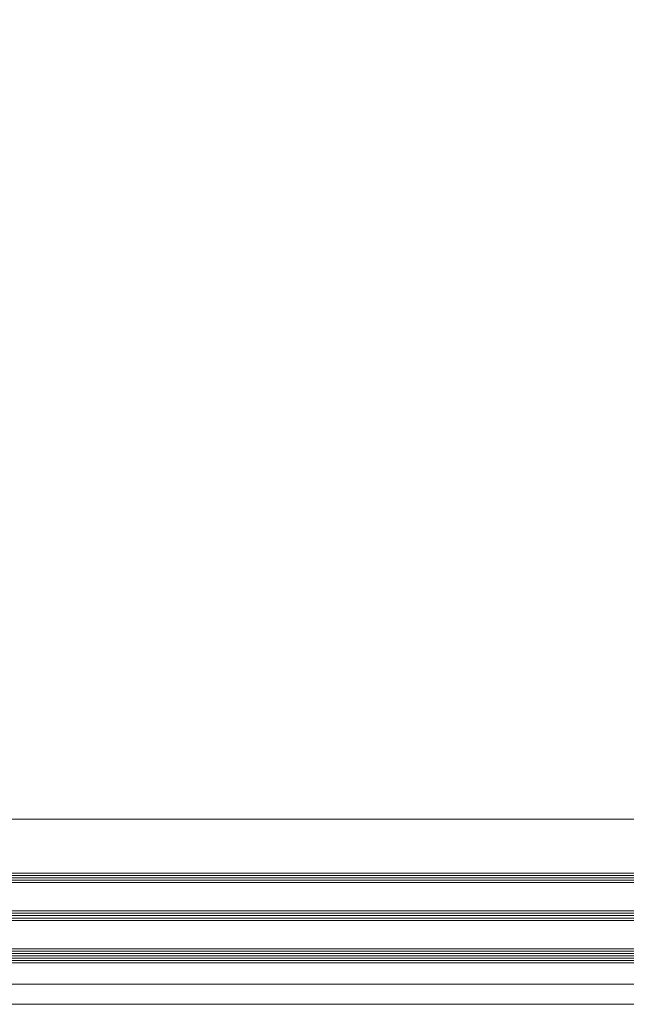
# Model space of a CAD drawing. Header units: millimetres. Extents: x 71658 to 298332, y -154437 to -30421.
# Tile 25 of 155: x 92454 to 92711, y -60089 to -59673. Entities that reach past the tile are written whole.
import ezdxf

# ---------------------------------------------------------------- set-up
doc = ezdxf.new("R2010")
doc.units = ezdxf.units.MM
doc.header["$LTSCALE"] = 500
doc.header["$MEASUREMENT"] = 0
doc.layers.add('A-13-UKS', color=250, linetype='Continuous', lineweight=5)
doc.layers.add('SA_Ripplagi', color=45, linetype='Continuous', lineweight=9)

# ---------------------------------------------------------------- blocks, each defined once
blk = doc.blocks.new('lülanduks')
at = {"layer": 'A-13-UKS'}
for p, q in [((92143.74, -58613.79), (92919.79, -58613.79)), ((92912.29, -58636.59), (92143.74, -58636.59)), ((92912.29, -58637.59), (92143.74, -58637.59)), ((92912.29, -58638.59), (92143.74, -58638.59)), ((92912.29, -58639.59), (92143.74, -58639.59)), ((92912.29, -58640.59), (92143.74, -58640.59)), ((92912.29, -58652.59), (92143.74, -58652.59)), ((92912.29, -58653.59), (92143.74, -58653.59)), ((92912.29, -58654.59), (92143.74, -58654.59)), ((92912.29, -58655.59), (92143.74, -58655.59)), ((92912.29, -58656.59), (92143.74, -58656.59)), ((92912.29, -58668.59), (92143.74, -58668.59)), ((92912.29, -58669.59), (92143.74, -58669.59)), ((92912.29, -58670.59), (92143.74, -58670.59)), ((92912.29, -58671.59), (92143.74, -58671.59)), ((92912.29, -58672.59), (92143.74, -58672.59)), ((92912.29, -58673.59), (92143.74, -58673.59)), ((92912.29, -58674.59), (92143.74, -58674.59)), ((92143.74, -58683.59), (92895.79, -58683.59))]:
    blk.add_line(p, q, dxfattribs=at)

msp = doc.modelspace()

# ---------------------------------------------------------------- linework, layer by layer
at = {"layer": 'SA_Ripplagi', "color": 18, "true_color": 0x000000}
msp.add_lwpolyline([(95030.289, -60089.414), (90930.289, -60089.414), (90930.289, -58945.092), (95030.289, -58945.092)], close=True, dxfattribs=at)

# ---------------------------------------------------------------- block references
at = {"layer": 'A-13-UKS'}
msp.add_blockref('lülanduks', (0, -1397.322), dxfattribs=at)

doc.saveas('drawing.dxf')
